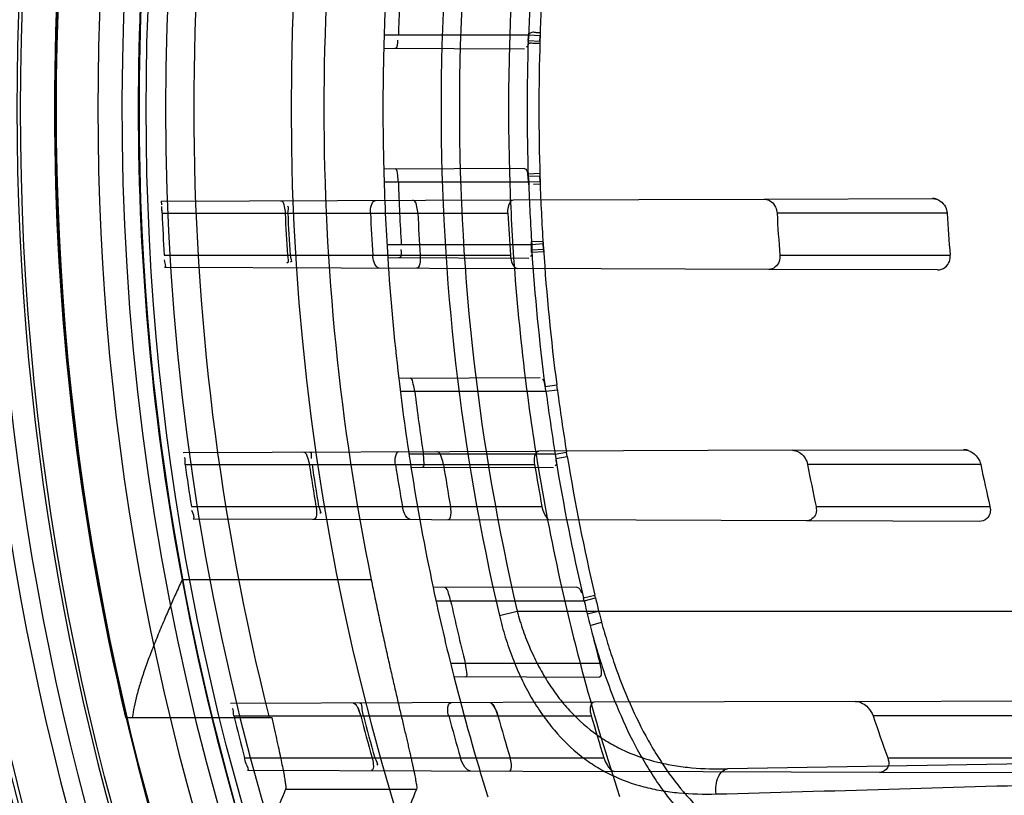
# Model space of a CAD drawing. Header units: millimetres. Extents: x 0 to 297, y 0 to 210.
# Tile 11 of 256: x 140.699 to 140.911, y 90.693 to 90.859. Entities that reach past the tile are written whole.
import ezdxf

# ---------------------------------------------------------------- set-up
doc = ezdxf.new("R2010")
doc.units = ezdxf.units.MM
doc.header["$LTSCALE"] = 16.335
doc.layers.get('0').update_dxf_attribs({"linetype": 'CONTINUOUS'})
for name, color, linetype in [('01_GLOBAL', 7, 'CONTINUOUS'), ('INTFCLR_144815', 7, 'CONTINUOUS'), ('INTFCLR_72935', 7, 'CONTINUOUS')]:
    doc.layers.add(name, color=color, linetype=linetype)

msp = doc.modelspace()

# ---------------------------------------------------------------- linework, layer by layer
at = {"color": 7, "linetype": 'Continuous'}
msp.add_circle((142.5788034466, 92.2083412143), 3.42, dxfattribs=at)
at = {"color": 9, "linetype": 'Continuous'}
msp.add_arc((142.5788034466, 92.2083412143), 3.3761688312, 182.9674534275, 267.0325465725, dxfattribs=at)
at = {"layer": '01_GLOBAL', "color": 7, "linetype": 'Continuous'}
msp.add_circle((142.5788034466, 92.2083412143), 3.465, dxfattribs=at)
at = {"layer": 'INTFCLR_144815', "color": 9, "linetype": 'Continuous'}
for p, q in [((140.7746459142, 90.7387929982), (140.7339779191, 90.7387929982)), ((140.75623214, 90.69385466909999), (140.784366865, 90.69385466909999))]:
    msp.add_line(p, q, dxfattribs=at)
at = {"layer": 'INTFCLR_144815', "color": 6, "linetype": 'Continuous'}
msp.add_line((140.7218610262, 90.70922224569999), (140.7532690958, 90.70922224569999), dxfattribs=at)
for radius in [0.5743020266, 0.5472855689]:
    msp.add_circle((141.273551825, 90.84008959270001), radius, dxfattribs=at)
for radius, start, end in [(0.7917112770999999, 313.9937911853, 154.5150993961), (0.7647112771, 312.9543589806, 154.5144414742), (0.73941501, 108.7136429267, 257.7559644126), (0.5949342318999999, 45.0000000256, 314.9999999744), (0.5938695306, 44.999999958, 315.000000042), (0.5930090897, 44.99999997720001, 315.0000000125), (0.5750735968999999, 47.86578076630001, 312.1342192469), (0.5668530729, 45.72777364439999, 314.2722263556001), (0.5488570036, 45.6663486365, 314.3336513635), (0.54882, 45.741955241, 314.258044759), (0.5370448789, 165.8961331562, 194.1038668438), (0.5090855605, 168.5228250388, 191.4771749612), (0.648, 180, 209.9999999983), (0.5489999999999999, 190.6326298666, 247.7397281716)]:
    msp.add_arc((141.273551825, 90.84008959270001), radius, start, end, dxfattribs=at)
at = {"layer": 'INTFCLR_144815', "color": 9, "linetype": 'Continuous'}
for centre, radius, start, end in [((141.273551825, 90.84008959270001), 0.6197635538, 52.2436298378, 307.7563701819), ((141.273551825, 90.84008959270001), 0.7345008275, 125.9035433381, 247.5002459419), ((141.273551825, 90.84008959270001), 0.5837869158, 52.5411294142, 307.4588705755), ((141.273551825, 90.84008959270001), 0.5666595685, 45.7280221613, 314.2719778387), ((141.273551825, 90.84008959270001), 0.5576609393, 45.73034182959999, 314.2696581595), ((141.2735517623, 90.84008963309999), 0.6625994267, 125.9035433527, 247.5002459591), ((141.273551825, 90.84008959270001), 0.6244004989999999, 128.484146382, 209.9999999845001), ((141.273551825, 90.84008959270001), 0.5524991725, 128.4841463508, 246.0405071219), ((141.273551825, 90.84008959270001), 0.5799137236, 159.8664381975, 203.1335617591), ((141.2735518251, 90.84008959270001), 0.5670000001, 166.6554352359, 193.3445647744), ((141.2735518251, 90.84008959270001), 0.5490000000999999, 169.3673701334, 190.6326298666)]:
    msp.add_arc(centre, radius, start, end, dxfattribs=at)
at = {"layer": 'INTFCLR_144815', "color": 6, "linetype": 'Continuous'}
for centre, major_axis, ratio, start_param, end_param in [((141.273551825, 90.3126056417), (0, 0.7916281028), 0.7456587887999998, 1.0683155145, 1.0777008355), ((141.273551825, 90.34498260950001), (0, 0.7430379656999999), 0.7456587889, 1.0820479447, 1.0919724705)]:
    msp.add_ellipse(centre, major_axis=major_axis, ratio=ratio, start_param=start_param, end_param=end_param, dxfattribs=at)
for points, knots in [([(140.7339779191, 90.7387929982), (140.7335218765, 90.7377923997), (140.7326604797, 90.7358931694), (140.7313696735, 90.7329993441), (140.7300553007, 90.72998769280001), (140.7286871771, 90.72673288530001), (140.7273466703, 90.7233745), (140.7261338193, 90.7201038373), (140.7251111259, 90.717040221), (140.7242905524, 90.7142187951), (140.7236773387, 90.7116503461), (140.7233889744, 90.7100061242), (140.7232828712, 90.70922224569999)], [0, 0, 0, 0, 0.1045982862, 0.1983703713, 0.3014069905, 0.4171606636, 0.5341986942, 0.6453462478, 0.7489281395, 0.8413582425, 0.9247560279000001, 1, 1, 1, 1]), ([(140.7746459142, 90.7387929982), (140.774776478, 90.7381499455), (140.7750390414, 90.7368646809), (140.775437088, 90.7349397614), (140.7758386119, 90.7330210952), (140.7762427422, 90.73111241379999), (140.7766485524, 90.7292174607), (140.7770550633, 90.7273399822), (140.777461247, 90.72548371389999), (140.7778660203, 90.7236524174), (140.7782682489, 90.721849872), (140.7786667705, 90.72007978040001), (140.7790604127, 90.71834570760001), (140.7794480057, 90.7166510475), (140.7798283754, 90.71499907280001), (140.7802003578, 90.7133928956), (140.7805628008, 90.71183548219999), (140.7809145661, 90.7103296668), (140.7812545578, 90.7088780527), (140.7815817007, 90.7074831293), (140.7818949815, 90.70614711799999), (140.7821934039, 90.70487218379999), (140.782476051, 90.7036601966), (140.7827420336, 90.7025129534), (140.7829905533, 90.7014319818), (140.7832208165, 90.7004187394), (140.7834322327, 90.69947440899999), (140.7836238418, 90.6986002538), (140.7837961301, 90.697796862), (140.7839847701, 90.6968721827), (140.7841874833, 90.6958939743), (140.7843167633, 90.6948506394), (140.7844890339, 90.6941627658), (140.784366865, 90.69385466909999)], [0, 0, 0, 0, 0.0427947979, 0.0855544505, 0.1281966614, 0.1706383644, 0.2127958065, 0.2545851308, 0.2959223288, 0.3367235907, 0.3769025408, 0.4163732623, 0.4550563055, 0.4928738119, 0.5297506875, 0.5656150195, 0.6003991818, 0.6340374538, 0.6664664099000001, 0.6976336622, 0.7274809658, 0.7559628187, 0.7830306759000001, 0.8086462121, 0.8327691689, 0.8553691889, 0.8764140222, 0.8958795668, 0.9137405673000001, 0.9299790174, 0.9575169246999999, 0.9783842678, 1, 1, 1, 1]), ([(140.7532690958, 90.70922224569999), (140.7534638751, 90.7083374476), (140.7538380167, 90.70663981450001), (140.7543719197, 90.7042078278), (140.754849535, 90.7020083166), (140.7552642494, 90.7000550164), (140.7556143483, 90.6983579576), (140.7558860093, 90.6969282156), (140.7561032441, 90.69576311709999), (140.7562078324, 90.6947866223), (140.7563499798, 90.6941422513), (140.75623214, 90.69385466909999)], [0, 0, 0, 0, 0.1734439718, 0.3327970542, 0.4766803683, 0.6043148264, 0.715143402, 0.8082048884, 0.8834858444, 0.9405017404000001, 1, 1, 1, 1])]:
    msp.add_open_spline(points, degree=3, knots=knots, dxfattribs=at)
at = {"layer": 'INTFCLR_72935', "color": 9, "linetype": 'Continuous'}
for p, q in [((140.8084816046, 90.85583959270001), (140.7774049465, 90.85583959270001)), ((140.7773248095, 90.85307175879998), (140.8075505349, 90.85296625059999)), ((140.8075505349, 90.82721293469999), (140.7773248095, 90.8271074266)), ((140.7774049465, 90.8243395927), (140.8084816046, 90.8243395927)), ((140.729552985, 90.8201906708), (140.8052342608, 90.8204548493)), ((140.8590877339, 90.8206428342), (140.8952436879, 90.82076904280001)), ((140.7296889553, 90.8175895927), (140.8040350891, 90.8175895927)), ((140.8984184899, 90.8175895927), (140.8618673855, 90.8175895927)), ((140.8091359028, 90.8108395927), (140.7780175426, 90.8108395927)), ((140.7301359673, 90.8085895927), (140.8045520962, 90.8085895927)), ((140.7781888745, 90.8080687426), (140.8084809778, 90.80796300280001)), ((140.8624598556, 90.8085895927), (140.8990689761, 90.8085895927)), ((140.7302584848, 90.8059860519), (140.8060845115, 90.805721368)), ((140.8963418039, 90.8054063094), (140.8600732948, 90.8055329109)), ((140.810977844, 90.7822248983), (140.7805516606, 90.7821186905)), ((140.8120093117, 90.7803625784), (140.8145206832, 90.7806936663)), ((140.8122015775, 90.77933959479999), (140.814647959, 90.779667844)), ((140.814647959, 90.779667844), (140.8145206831, 90.7806936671)), ((140.7808863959, 90.7793395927), (140.8122015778, 90.7793395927)), ((140.8651802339, 90.7666641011), (140.9019097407, 90.7667923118)), ((140.73422626, 90.7662069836), (140.8106397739, 90.7664737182)), ((140.8141831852, 90.7658395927), (140.7827395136, 90.7658395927)), ((140.8141831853, 90.7658395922), (140.8166293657, 90.7662425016)), ((140.8142865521, 90.76490650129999), (140.8167849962, 90.76532321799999)), ((140.8167849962, 90.76532321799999), (140.8166293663, 90.7662424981)), ((140.7346264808, 90.7635895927), (140.8097538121, 90.7635895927)), ((140.7831694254, 90.7630513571), (140.8138001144, 90.76294443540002)), ((140.905637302, 90.7635895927), (140.8684323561, 90.7635895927)), ((140.7359809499, 90.7545895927), (140.8113257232, 90.7545895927)), ((140.8702414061, 90.7545895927), (140.9076308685, 90.7545895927)), ((140.7363696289, 90.7519647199), (140.8132329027, 90.7516964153)), ((140.9052855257, 90.75137508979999), (140.8681984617, 90.75150454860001)), ((140.8188568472, 90.7372524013), (140.7879469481, 90.737144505)), ((140.820235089, 90.73496909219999), (140.8226997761, 90.73555156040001)), ((140.8228464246, 90.73492059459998), (140.8226997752, 90.7355515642)), ((140.7885500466, 90.73433959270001), (140.8204036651, 90.73433959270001)), ((140.8204036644, 90.73433959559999), (140.8228464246, 90.73492059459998)), ((140.8021853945, 90.7311858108), (140.8060186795, 90.7320895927)), ((140.8060186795, 90.7320895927), (141.282551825, 90.7320895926)), ((140.8210783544, 90.73149220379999), (140.8235204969, 90.73208959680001)), ((140.8216763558, 90.7290328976), (140.824132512, 90.72975098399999)), ((140.8237714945, 90.7208395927), (140.7916916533, 90.7208395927)), ((140.7923984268, 90.7180191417), (140.8236683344, 90.71790998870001)), ((140.8225178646, 90.7125151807), (140.7444149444, 90.712242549)), ((140.8786677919, 90.7127111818), (140.9167620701, 90.7128441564)), ((140.7450994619, 90.7095895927), (140.821944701, 90.7095895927)), ((140.9212104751, 90.7095895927), (140.8825162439, 90.7095895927)), ((141.2421303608, 90.7050124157), (140.8512364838, 90.6981893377)), ((140.7474037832, 90.7005895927), (140.8246386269, 90.7005895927)), ((140.8856458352, 90.7005895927), (140.9246882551, 90.7005895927)), ((140.7480809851, 90.6979238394), (140.8269901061, 90.6976483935)), ((140.9226878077, 90.6973143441), (140.8839205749, 90.6974496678))]:
    msp.add_line(p, q, dxfattribs=at)
at = {"layer": 'INTFCLR_72935', "color": 7, "linetype": 'Continuous'}
for p, q in [((140.8083697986, 90.8546902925), (140.8084893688, 90.8562817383)), ((140.8084816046, 90.85583959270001), (140.8083697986, 90.8546902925)), ((140.8109271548, 90.8557552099), (140.8084816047, 90.85583959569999)), ((140.8109418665, 90.8564029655), (140.8108900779, 90.854036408)), ((140.8109018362, 90.8546093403), (140.8109271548, 90.8557552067)), ((140.8083697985, 90.8546902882), (140.8109018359, 90.85460933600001)), ((140.8082916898, 90.8260966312), (140.8108888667, 90.8262149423)), ((140.8085228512, 90.8237234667), (140.8082916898, 90.8260966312)), ((140.8108888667, 90.8262149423), (140.8109407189, 90.82385094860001)), ((140.810901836, 90.82556984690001), (140.8083697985, 90.82548889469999)), ((140.8083697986, 90.82548889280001), (140.8084816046, 90.8243395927)), ((140.8084816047, 90.82433959), (140.8109271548, 90.8244239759)), ((140.8109271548, 90.82442397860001), (140.8109018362, 90.825569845)), ((140.8109407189, 90.82385094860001), (140.8095130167, 90.8237756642)), ((140.7296045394, 90.8194291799), (140.729552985, 90.8201906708)), ((140.7296889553, 90.8175895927), (140.7296267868, 90.81901059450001)), ((140.8091176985, 90.8115194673), (140.811534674, 90.8116308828)), ((140.8091199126, 90.80919056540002), (140.8091176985, 90.8115194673)), ((140.811534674, 90.8116308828), (140.8117072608, 90.80932751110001)), ((140.8117072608, 90.80932751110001), (140.8091199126, 90.80919056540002)), ((140.8115817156, 90.8109965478), (140.8091359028, 90.8108395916)), ((140.8091359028, 90.8108395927), (140.8091371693, 90.80971544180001)), ((140.8091371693, 90.80971544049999), (140.811664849, 90.80988384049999)), ((140.8116648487, 90.8098838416), (140.8115817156, 90.81099654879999))]:
    msp.add_line(p, q, dxfattribs=at)
at = {"layer": 'INTFCLR_72935', "color": 6, "linetype": 'Continuous'}
for p, q in [((140.7295206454, 90.8201905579), (140.729552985, 90.8201906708)), ((140.8052342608, 90.8204548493), (140.8590877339, 90.8206428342)), ((140.7302584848, 90.8059860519), (140.730226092, 90.805986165)), ((140.8600732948, 90.8055329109), (140.8060845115, 90.805721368)), ((140.7341936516, 90.7662068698), (140.73422626, 90.7662069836)), ((140.8651802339, 90.7666641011), (140.8106397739, 90.7664737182)), ((140.8141831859, 90.7658395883), (140.8142865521, 90.76490650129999)), ((140.7363696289, 90.7519647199), (140.736336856, 90.7519648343)), ((140.8681984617, 90.75150454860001), (140.8132329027, 90.7516964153)), ((140.7443817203, 90.71224243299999), (140.7444149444, 90.712242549)), ((140.8786677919, 90.7127111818), (140.8225178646, 90.7125151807)), ((140.7480809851, 90.6979238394), (140.7480474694, 90.69792395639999)), ((140.8839205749, 90.6974496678), (140.8269901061, 90.6976483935))]:
    msp.add_line(p, q, dxfattribs=at)
at = {"layer": 'INTFCLR_72935', "color": 7, "linetype": 'Continuous'}
for points in [[(140.8590877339, 90.8206428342), (140.8591960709, 90.8206405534), (140.859303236, 90.82063305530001), (140.8594092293, 90.82062050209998), (140.8595148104, 90.82060293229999), (140.8596192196, 90.8205805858), (140.8597201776, 90.8205542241), (140.8598169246, 90.8205245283), (140.8599102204, 90.8204917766), (140.8600000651, 90.82045639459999)], [(140.8962710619, 90.820580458), (140.8961719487, 90.82061556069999), (140.896069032, 90.82064814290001), (140.8959623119, 90.820677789), (140.8958517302, 90.8207040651), (140.8957373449, 90.82072653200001), (140.8956193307, 90.82074474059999), (140.8954977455, 90.8207582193), (140.8953725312, 90.82076648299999), (140.8952436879, 90.82076904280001)], [(140.9030135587, 90.7665944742), (140.9029574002, 90.7666140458), (140.9028979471, 90.76663367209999), (140.9028351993, 90.76665316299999), (140.9027685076, 90.76667249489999), (140.9026985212, 90.76669124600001), (140.9026271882, 90.76670873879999), (140.9025554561, 90.7667246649), (140.9024823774, 90.7667391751), (140.9024070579, 90.7667523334), (140.9023290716, 90.7667640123), (140.9022488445, 90.7667739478), (140.9021667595, 90.7667819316), (140.9020829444, 90.7667877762), (140.9019972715, 90.7667913), (140.9019097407, 90.7667923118)], [(140.8651802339, 90.7666641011), (140.8652751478, 90.7666624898), (140.8653674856, 90.7666572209), (140.8654572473, 90.76664864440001), (140.8655443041, 90.7666371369), (140.8656287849, 90.76662301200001), (140.8657110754, 90.76660643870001), (140.8657914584, 90.7665875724), (140.8658696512, 90.7665667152), (140.8659451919, 90.7665442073), (140.8660179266, 90.7665203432), (140.8660880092, 90.7664953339), (140.8661554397, 90.7664694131)], [(140.7707624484, 90.7123345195), (140.7708026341, 90.7123320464), (140.7708439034, 90.7123243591), (140.7708862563, 90.71231147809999), (140.7709296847, 90.71229347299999), (140.7709741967, 90.71227036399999), (140.7710198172, 90.71224202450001), (140.7710665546, 90.71220835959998), (140.7711144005, 90.7121694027), (140.771163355, 90.71212515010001)], [(140.8005434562, 90.7122197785), (140.8004903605, 90.71226497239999), (140.8004381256, 90.71230511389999), (140.8003867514, 90.7123400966), (140.800336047, 90.7123698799), (140.8002862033, 90.71239429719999), (140.8002377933, 90.7124131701), (140.8001910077, 90.71242651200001), (140.8001456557, 90.7124344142), (140.8001017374, 90.7124369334)]]:
    msp.add_lwpolyline(points, dxfattribs=at)
at = {"layer": 'INTFCLR_72935', "color": 6, "linetype": 'Continuous'}
for centre, radius, start, end in [((141.273551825, 90.84008959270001), 0.5431065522, 90, 270.0000000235), ((141.273551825, 90.84008959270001), 0.5161422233, 90, 270.0000000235), ((141.273551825, 90.84008959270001), 0.4963968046, 176.3014783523, 178.5013841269), ((141.273551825, 90.84008959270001), 0.4693968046, 176.076855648, 178.4266729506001), ((141.2731286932, 90.8400905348), 0.4929032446, 176.598049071, 178.1689953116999), ((141.2730711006, 90.8400884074), 0.464856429, 176.3922681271, 178.0582189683), ((141.273551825, 90.84008959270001), 0.4963968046, 181.4986159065, 183.6985216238), ((141.273551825, 90.84008959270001), 0.4693968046, 181.5733270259, 183.9231443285), ((141.2731287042, 90.840088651), 0.4929032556, 181.8310047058, 183.4019509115), ((141.2730711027, 90.84009077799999), 0.4648564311, 181.9417809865, 183.6077322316), ((141.2735137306, 90.8400891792), 0.5442900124, 182.3691391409, 183.3177208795), ((141.2729573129, 90.84008912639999), 0.51730748, 182.4927826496, 183.4909750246), ((141.2735131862, 90.8400891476), 0.5172844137, 182.4928962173, 183.4911332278), ((141.274297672, 90.8400890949), 0.5003208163, 182.5774690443, 183.6096498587), ((141.2729567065, 90.8400890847), 0.4888134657, 182.6381874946, 183.6947414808), ((141.2742969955, 90.8400890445), 0.4707998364, 182.7391998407, 183.8363115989), ((141.2722997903, 90.8400888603), 0.4110486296, 183.137725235, 184.3949694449), ((141.2722985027, 90.8400887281), 0.374556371, 183.4437593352, 184.824111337), ((141.273551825, 90.84008959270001), 0.4963968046, 186.706499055, 188.9280979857), ((141.273551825, 90.84008959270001), 0.4693968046, 187.0825174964, 189.4580410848), ((140.8029441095, 90.77812924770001), 0.009336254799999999, 7.4487591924, 13.8399542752), ((141.273127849, 90.840086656), 0.4929022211, 187.0793394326, 188.6635790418), ((141.2730704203, 90.8400931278), 0.4648559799, 187.5096542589, 189.1914857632), ((141.2735136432, 90.84008833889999), 0.5442898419, 188.0795469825, 189.037630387), ((141.2729572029, 90.8400881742), 0.5173072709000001, 188.5039978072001, 189.5132800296), ((141.2735125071, 90.84008814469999), 0.5172836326, 188.5043859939, 189.5137154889), ((141.2742976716, 90.84008809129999), 0.5003207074, 188.7949611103, 189.8394176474), ((141.2729565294, 90.84008803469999), 0.4888131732, 189.0037044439, 190.07343618), ((141.2742965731, 90.8400878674), 0.4707992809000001, 189.3512199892, 190.4631084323), ((141.2722993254, 90.84008728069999), 0.4110479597, 190.7255074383, 192.0051318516), ((141.2722978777, 90.8400868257), 0.3745554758, 191.7847040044, 193.1948408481), ((141.273551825, 90.84008959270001), 0.4963968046, 191.9691311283, 194.2357984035), ((141.273551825, 90.84008959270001), 0.4693968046, 192.6566595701, 195.0858372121), ((141.2731261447, 90.8400843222), 0.4929001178, 192.3882961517, 194.0001675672), ((140.8105482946, 90.7320377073), 0.0101206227, 13.1467134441, 16.8367087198), ((141.2730355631, 90.84008701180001), 0.4648205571, 193.1500472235, 194.8651566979), ((141.2735130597, 90.84008734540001), 0.5442890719, 193.8722679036, 194.8502447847), ((141.2729563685, 90.8400869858), 0.5173062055, 194.611485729, 195.6441050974), ((141.2735119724, 90.8400870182), 0.5172828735, 194.6121631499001, 195.6448325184), ((141.2742966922, 90.8400867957), 0.5003194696, 195.1191837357, 196.1895680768), ((141.272955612, 90.84008670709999), 0.4888119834, 195.4839192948, 196.5815583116), ((141.2742959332, 90.8400864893), 0.4707983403, 196.0920984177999, 197.2354244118), ((141.2722983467, 90.84008531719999), 0.411046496, 198.5101066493, 199.8383290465)]:
    msp.add_arc(centre, radius, start, end, dxfattribs=at)
at = {"layer": 'INTFCLR_72935', "color": 9, "linetype": 'Continuous'}
for centre, radius, start, end in [((141.2691547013, 90.84008959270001), 0.4795001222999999, 166.8724621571, 193.1275380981), ((141.2692181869, 90.8400895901), 0.4756232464, 166.8753489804, 193.1246504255), ((141.2704066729, 90.84008615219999), 0.4597466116, 176.3714348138, 178.046870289), ((141.2735518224, 90.84008959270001), 0.4654122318, 178.2030829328, 181.7968386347), ((141.2711315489, 90.84008959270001), 0.4604586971, 178.192980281, 181.8070200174), ((141.273551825, 90.84008959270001), 0.4963968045, 178.5013841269, 181.4986159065), ((141.2735518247, 90.84008959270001), 0.4693968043, 178.4266729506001, 181.5733270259), ((141.270406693, 90.8400930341), 0.4597466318, 181.9531296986, 183.6285655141), ((141.2710922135, 90.84010023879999), 0.4629532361, 183.7631727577, 187.4138933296), ((141.2711213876, 90.84010019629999), 0.4604490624, 183.7626630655, 187.4128892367), ((141.273551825, 90.84008959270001), 0.4963968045, 183.6985216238, 186.706499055), ((141.2735518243, 90.8400895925), 0.4693968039, 183.9231443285, 187.0825174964), ((141.2709421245, 90.8401520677), 0.4602854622, 187.5508417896, 189.2401754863), ((141.2710621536, 90.84010772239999), 0.4629245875, 189.3490214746, 193.12747123), ((141.2710923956, 90.84010777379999), 0.460421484, 189.3477551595, 193.1256930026), ((141.273551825, 90.84008959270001), 0.4963968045, 188.9280979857, 191.9691311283), ((141.2735518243, 90.8400895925), 0.4693968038, 189.4580410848, 192.6566595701), ((141.2717667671, 90.8403146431), 0.4611262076, 193.2121859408, 193.5737765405), ((140.9566429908, 90.7656783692), 0.1372945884, 194.1610030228, 195.1698301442), ((141.273551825, 90.84008959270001), 0.4963968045, 194.2357984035, 197.3348347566), ((141.273551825, 90.84008959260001), 0.4693968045, 195.0858372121, 198.3537618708), ((140.2757333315, 111.9115269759), 21.2264572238, 271.5469481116, 271.7474620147)]:
    msp.add_arc(centre, radius, start, end, dxfattribs=at)
at = {"layer": 'INTFCLR_72935', "color": 7, "linetype": 'Continuous'}
msp.add_arc((140.5105744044, 90.8085226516), 0.2193020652, 2.3695424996, 2.7478490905, dxfattribs=at)
for points, knots in [([(140.8084893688, 90.8562817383), (140.8085305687, 90.8563262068), (140.8087049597, 90.85627960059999), (140.8090177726, 90.8564355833), (140.8095421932, 90.85663854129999), (140.8102037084, 90.8563511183), (140.8107296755, 90.8565248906), (140.8109418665, 90.8564029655)], [0, 0, 0, 0, 0.0728178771, 0.172130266, 0.4255752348, 0.7060343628, 1, 1, 1, 1]), ([(140.8108900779, 90.854036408), (140.8107492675, 90.85404278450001), (140.8103614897, 90.85405842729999), (140.8097534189, 90.8540995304), (140.8091978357, 90.8540840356), (140.8088093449, 90.8541581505), (140.808620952, 90.85413968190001), (140.8084481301, 90.8540382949), (140.8084081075, 90.8543017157), (140.8083685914, 90.8544239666), (140.8084281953, 90.85468704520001), (140.8083697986, 90.8546902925)], [0, 0, 0, 0, 0.138517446, 0.3815161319, 0.5977955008, 0.6861083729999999, 0.7615467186, 0.7940470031, 0.8433665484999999, 0.9425243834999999, 1, 1, 1, 1]), ([(140.8590877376, 90.8206428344), (140.8596078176, 90.8206437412), (140.8606612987, 90.8202491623), (140.8615982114, 90.8190170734), (140.8618450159, 90.8180461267), (140.8618673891, 90.8175895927)], [0, 0, 0, 0, 0.3478342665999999, 0.6942999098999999, 1, 1, 1, 1]), ([(140.8952436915, 90.82076904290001), (140.8958443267, 90.8207700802), (140.8970246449, 90.82037061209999), (140.89810965, 90.8190794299), (140.8983933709, 90.8180581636), (140.8984184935, 90.8175895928)], [0, 0, 0, 0, 0.3690397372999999, 0.7116896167, 1, 1, 1, 1]), ([(140.9019097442, 90.7667923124), (140.9023774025, 90.76679339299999), (140.9033362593, 90.7665595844), (140.9047826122, 90.76554999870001), (140.9054853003, 90.7643679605), (140.9056373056, 90.7635895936)], [0, 0, 0, 0, 0.268103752, 0.5453419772, 1, 1, 1, 1]), ([(140.8651802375, 90.7666641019), (140.865793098, 90.76666529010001), (140.8673554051, 90.766030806), (140.8682641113, 90.7645367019), (140.8684323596, 90.7635895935)], [0, 0, 0, 0, 0.3891683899, 1, 1, 1, 1]), ([(140.77076245, 90.71233452), (140.7713070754, 90.71233642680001), (140.7718889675, 90.71100129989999), (140.7722456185, 90.7101084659), (140.7723805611, 90.70958959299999)], [0, 0, 0, 0, 0.5039304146, 1, 1, 1, 1]), ([(140.8001017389, 90.712436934), (140.8006824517, 90.7124390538), (140.8013426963, 90.7110753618), (140.8017357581, 90.7101292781), (140.8018848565, 90.7095895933)], [0, 0, 0, 0, 0.5091244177, 1, 1, 1, 1]), ([(140.8018848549, 90.7095895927), (140.8017416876, 90.7101006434), (140.8013941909, 90.71102324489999), (140.8008896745, 90.71191598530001), (140.8005434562, 90.7122197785)], [0, 0, 0, 0, 0.5353666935, 1, 1, 1, 1])]:
    msp.add_open_spline(points, degree=3, knots=knots, dxfattribs=at)
at = {"layer": 'INTFCLR_72935', "color": 6, "linetype": 'Continuous'}
for points in [[(140.7797820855, 90.85306318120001), (140.7803890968, 90.8530610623), (140.7803747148, 90.85417158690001), (140.7803941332, 90.8547782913)], [(140.8083697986, 90.8546902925), (140.8082902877, 90.854210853), (140.8084257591, 90.8532954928), (140.8079397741, 90.8532971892)], [(140.8075505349, 90.82721293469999), (140.808031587, 90.8272146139), (140.8081956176, 90.82643896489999), (140.8082743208, 90.8259643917)], [(140.7567183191, 90.8175895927), (140.756696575, 90.8180890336), (140.7571477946, 90.819089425), (140.7566478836, 90.8190876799)], [(140.7806512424, 90.8080601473), (140.781250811, 90.80805805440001), (140.7811446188, 90.80920111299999), (140.7811090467, 90.809799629)], [(140.8091371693, 90.80971544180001), (140.8091059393, 90.8092396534), (140.8093255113, 90.8083127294), (140.808848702, 90.8083143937)], [(140.7302584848, 90.8059860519), (140.7307993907, 90.80598416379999), (140.7302217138, 90.8070673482), (140.73019041, 90.8076073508)], [(140.7566097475, 90.8085895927), (140.7566447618, 90.8080156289), (140.7570907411, 90.80686505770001), (140.7565157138, 90.806867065)], [(140.7571887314, 90.8085895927), (140.7572196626, 90.80808258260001), (140.7577838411, 90.8070664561), (140.7572758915, 90.8070682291)], [(140.8120093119, 90.7803625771), (140.8118821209, 90.7808763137), (140.8119659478, 90.78184531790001), (140.8114367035, 90.7818434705)], [(140.7346264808, 90.7635895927), (140.7345566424, 90.76408156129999), (140.7349090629, 90.7650665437), (140.734412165, 90.7650648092)], [(140.761479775, 90.7663021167), (140.7619577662, 90.76630378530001), (140.761648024, 90.76536091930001), (140.7617187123, 90.7648881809)], [(140.8142865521, 90.76490650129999), (140.8143163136, 90.7643856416), (140.8146789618, 90.76334490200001), (140.8141572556, 90.7633467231)], [(140.7633435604, 90.7545895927), (140.7634294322, 90.7540771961), (140.7641153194, 90.7530496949), (140.7635957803, 90.7530515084)], [(140.7363696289, 90.7519647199), (140.7369561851, 90.7519626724), (140.7362106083, 90.7531271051), (140.7361184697, 90.753706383)], [(140.8188568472, 90.7372524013), (140.8193847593, 90.7372542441), (140.8196941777, 90.73652171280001), (140.8198471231, 90.7360164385)], [(140.7450994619, 90.7095895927), (140.7449744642, 90.7100957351), (140.7452410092, 90.7111086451), (140.7447196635, 90.7111068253)], [(140.775393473, 90.7005895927), (140.7755403, 90.70006530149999), (140.7763730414, 90.6990133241), (140.7758285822, 90.69901522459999)]]:
    msp.add_open_spline(points, degree=3, dxfattribs=at)
for points, knots in [([(140.7804771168, 90.8243395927), (140.7804624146, 90.8247994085), (140.780316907, 90.8255745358), (140.7802863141, 90.8271177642), (140.7797820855, 90.82711600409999)], [0, 0, 0, 0, 0.477091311, 1, 1, 1, 1]), ([(140.7551638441, 90.8202800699), (140.7556407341, 90.82028173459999), (140.755995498, 90.8189104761), (140.756117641, 90.81808840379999), (140.7561393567, 90.8175895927)], [0, 0, 0, 0, 0.4885313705, 1, 1, 1, 1]), ([(140.7744830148, 90.8175895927), (140.7744567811, 90.81817235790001), (140.7744757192, 90.8191206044), (140.7751174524, 90.82034972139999), (140.7755703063, 90.8203513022)], [0, 0, 0, 0, 0.5629690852, 1, 1, 1, 1]), ([(140.7846613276, 90.8175895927), (140.7846402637, 90.81804672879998), (140.7845116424, 90.81891955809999), (140.7841515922, 90.8203812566), (140.7835909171, 90.8203792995)], [0, 0, 0, 0, 0.4493973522, 1, 1, 1, 1]), ([(140.8040350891, 90.8175895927), (140.8040130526, 90.81805017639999), (140.8040345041, 90.81902834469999), (140.8046181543, 90.82045269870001), (140.8052342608, 90.8204548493)], [0, 0, 0, 0, 0.4280557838, 1, 1, 1, 1]), ([(140.776358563, 90.8058251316), (140.7758024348, 90.80582707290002), (140.77515333, 90.8071179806), (140.77500165, 90.8080787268), (140.7749694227, 90.8085895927)], [0, 0, 0, 0, 0.5207161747, 1, 1, 1, 1]), ([(140.7851592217, 90.8085895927), (140.7851887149, 90.8081328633), (140.7851745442, 90.8072956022), (140.7849274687, 90.80579522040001), (140.7843951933, 90.8057970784)], [0, 0, 0, 0, 0.4623226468, 1, 1, 1, 1]), ([(140.8045520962, 90.8085895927), (140.8045842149, 90.8081106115), (140.8047478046, 90.80709195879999), (140.805442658, 90.8057236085), (140.8060845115, 90.805721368)], [0, 0, 0, 0, 0.4278908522, 1, 1, 1, 1]), ([(140.8624598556, 90.8085895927), (140.8624950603, 90.808131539), (140.8623873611, 90.8071775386), (140.8615832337, 90.8059080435), (140.8605771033, 90.80553115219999), (140.8600732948, 90.8055329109)], [0, 0, 0, 0, 0.3200876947, 0.6489719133, 1, 1, 1, 1]), ([(140.8963418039, 90.8054063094), (140.8969347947, 90.8054042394), (140.8980759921, 90.8057949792), (140.8989933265, 90.80714586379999), (140.8991073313, 90.80813512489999), (140.8990689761, 90.8085895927)], [0, 0, 0, 0, 0.3811958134, 0.7068150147, 1, 1, 1, 1]), ([(140.7839832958, 90.7793395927), (140.7839195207, 90.7798530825), (140.7836881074, 90.78064152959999), (140.7835003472, 90.7821289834), (140.7830243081, 90.7821273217)], [0, 0, 0, 0, 0.5208324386, 1, 1, 1, 1]), ([(140.7600606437, 90.76629716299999), (140.760566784, 90.7662989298), (140.7610299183, 90.7649521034), (140.7612617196, 90.7640960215), (140.7613374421, 90.7635895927)], [0, 0, 0, 0, 0.4970952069, 1, 1, 1, 1]), ([(140.7798598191, 90.7635895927), (140.7797902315, 90.7640393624), (140.7796949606, 90.7649236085), (140.7801111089, 90.7663671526), (140.7806618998, 90.7663690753)], [0, 0, 0, 0, 0.4524447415, 1, 1, 1, 1]), ([(140.7856577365, 90.76304267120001), (140.7861405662, 90.7630409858), (140.7859286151, 90.76465165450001), (140.7859195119, 90.76538157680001), (140.7858497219, 90.7658395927)], [0, 0, 0, 0, 0.5103210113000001, 1, 1, 1, 1]), ([(140.7901664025, 90.7635895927), (140.7900840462, 90.7641093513), (140.7898326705, 90.7650161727), (140.7893062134, 90.76639924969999), (140.7887635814, 90.76639735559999)], [0, 0, 0, 0, 0.4923319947, 1, 1, 1, 1]), ([(140.8106397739, 90.7664737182), (140.8101674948, 90.76647206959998), (140.8095267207, 90.7651532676), (140.8096573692, 90.76417524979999), (140.8097538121, 90.7635895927)], [0, 0, 0, 0, 0.443113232, 1, 1, 1, 1]), ([(140.7627642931, 90.7545895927), (140.7628396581, 90.75413986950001), (140.7629137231, 90.7533778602), (140.7628252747, 90.7518723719), (140.7623409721, 90.75187406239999)], [0, 0, 0, 0, 0.484945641, 1, 1, 1, 1]), ([(140.7830618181, 90.7518017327), (140.7824637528, 90.75180382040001), (140.7817155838, 90.7530732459), (140.7814265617, 90.7540697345), (140.7813363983, 90.7545895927)], [0, 0, 0, 0, 0.5312918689, 1, 1, 1, 1]), ([(140.7912133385, 90.7517732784), (140.7917343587, 90.7517714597), (140.7918508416, 90.7533373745), (140.7917587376, 90.7541391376), (140.7916787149, 90.7545895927)], [0, 0, 0, 0, 0.5324545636, 1, 1, 1, 1]), ([(140.8113257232, 90.7545895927), (140.8114228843, 90.7540634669), (140.8117455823, 90.7530024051), (140.8125770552, 90.75169870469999), (140.8132329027, 90.7516964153)], [0, 0, 0, 0, 0.4492685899, 1, 1, 1, 1]), ([(140.8702414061, 90.7545895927), (140.870356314, 90.75404923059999), (140.8704312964, 90.752600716), (140.869010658, 90.7515017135), (140.8681984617, 90.75150454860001)], [0, 0, 0, 0, 0.4048263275, 1, 1, 1, 1]), ([(140.9076308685, 90.7545895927), (140.9077379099, 90.75413303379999), (140.9077793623, 90.7531584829), (140.9069952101, 90.7517347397), (140.9058715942, 90.75137304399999), (140.9052855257, 90.75137508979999)], [0, 0, 0, 0, 0.3077544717, 0.6153736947, 1, 1, 1, 1]), ([(140.7917026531, 90.73433959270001), (140.7915901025, 90.73485200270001), (140.7912646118, 90.7356705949), (140.7909676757, 90.7371550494), (140.7904566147, 90.73715326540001)], [0, 0, 0, 0, 0.5065469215, 1, 1, 1, 1]), ([(140.7949355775, 90.71801028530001), (140.7954172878, 90.71800860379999), (140.7950610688, 90.7196709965), (140.7949822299, 90.7203799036), (140.7948676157, 90.7208395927)], [0, 0, 0, 0, 0.5041609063, 1, 1, 1, 1]), ([(140.8237714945, 90.7208395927), (140.8239009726, 90.720351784), (140.8240415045, 90.71959128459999), (140.8241636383, 90.7179082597), (140.8236683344, 90.71790998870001)], [0, 0, 0, 0, 0.5046964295, 1, 1, 1, 1]), ([(140.7722113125, 90.71233957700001), (140.7726956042, 90.7123412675), (140.7724358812, 90.7107354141), (140.7728427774, 90.7100403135), (140.7729602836, 90.7095895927)], [0, 0, 0, 0, 0.5097403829, 1, 1, 1, 1]), ([(140.7912956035, 90.7095895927), (140.7911714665, 90.71004905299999), (140.7909492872, 90.7108966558), (140.7912851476, 90.7124061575), (140.7918126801, 90.71240799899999)], [0, 0, 0, 0, 0.4742886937, 1, 1, 1, 1]), ([(140.8225178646, 90.7125151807), (140.8220626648, 90.7125135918), (140.8214838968, 90.711118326), (140.8217760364, 90.71017424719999), (140.821944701, 90.7095895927)], [0, 0, 0, 0, 0.427942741, 1, 1, 1, 1]), ([(140.8786677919, 90.7127111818), (140.8792179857, 90.7127131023), (140.8802490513, 90.7123777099), (140.8816224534, 90.7113002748), (140.8822919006, 90.71025969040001), (140.8825162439, 90.7095895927)], [0, 0, 0, 0, 0.3168284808, 0.5930762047, 1, 1, 1, 1]), ([(140.7480809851, 90.6979238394), (140.7485416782, 90.69792223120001), (140.747475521, 90.6994853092), (140.7475206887, 90.700148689), (140.7474037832, 90.7005895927)], [0, 0, 0, 0, 0.5024850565, 1, 1, 1, 1]), ([(140.7748136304, 90.7005895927), (140.7749422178, 90.700130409), (140.7751137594, 90.69940229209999), (140.7751429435, 90.6978293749), (140.7746720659, 90.69783101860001)], [0, 0, 0, 0, 0.5031485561, 1, 1, 1, 1]), ([(140.7959363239, 90.697756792), (140.7954664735, 90.69775843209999), (140.7944904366, 90.6988126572), (140.7940255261, 90.6998736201), (140.7938176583, 90.7005895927)], [0, 0, 0, 0, 0.3865862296, 1, 1, 1, 1]), ([(140.8043149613, 90.697727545), (140.8048228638, 90.69772577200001), (140.8048111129, 90.6993686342), (140.80460755, 90.70013144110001), (140.8044711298, 90.7005895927)], [0, 0, 0, 0, 0.5151505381, 1, 1, 1, 1]), ([(140.8246386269, 90.7005895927), (140.8248069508, 90.7000470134), (140.8253063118, 90.6989426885), (140.826271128, 90.6976509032), (140.8269901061, 90.6976483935)], [0, 0, 0, 0, 0.4413811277, 1, 1, 1, 1]), ([(140.8856458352, 90.7005895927), (140.8858404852, 90.7000500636), (140.8861730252, 90.6985915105), (140.8847073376, 90.6974469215), (140.8839205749, 90.6974496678)], [0, 0, 0, 0, 0.4216371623, 1, 1, 1, 1])]:
    msp.add_open_spline(points, degree=3, knots=knots, dxfattribs=at)
at = {"layer": 'INTFCLR_72935', "color": 9, "linetype": 'Continuous'}
for points, knots in [([(140.8021853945, 90.7311858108), (140.8025555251, 90.72959876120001), (140.8034017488, 90.7264798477), (140.8047253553, 90.7226806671), (140.8059313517, 90.71974349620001), (140.8072131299, 90.7169256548), (140.8089678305, 90.7135867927), (140.8109540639, 90.7104604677), (140.8126599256, 90.7081384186), (140.8152252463, 90.7049658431), (140.8181224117, 90.7021393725), (140.8212974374, 90.699790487), (140.8234161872, 90.6983913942), (140.8272547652, 90.6962734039), (140.8313975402, 90.69477383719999), (140.8350519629, 90.6939032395), (140.8375673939, 90.69341685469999), (140.8421287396, 90.6928218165), (140.8460982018, 90.6927331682), (140.8487640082, 90.6928055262)], [0, 0, 0, 0, 0.0736750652, 0.145960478, 0.1817266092, 0.2171905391, 0.2858866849, 0.3520646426, 0.3844267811, 0.4160948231, 0.53652619, 0.5657665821, 0.5946074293, 0.6512541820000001, 0.7636505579, 0.7922239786, 0.8210937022, 0.8794359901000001, 1, 1, 1, 1]), ([(140.8060186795, 90.7320895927), (140.806385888, 90.73069326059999), (140.8072250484, 90.7279480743), (140.8085259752, 90.72461483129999), (140.8097081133, 90.7220381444), (140.8109653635, 90.7195574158), (140.8126866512, 90.7166171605), (140.8146222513, 90.7138725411), (140.8162814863, 90.7118336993), (140.8187977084, 90.7090206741), (140.8216195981, 90.7065347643), (140.8246797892, 90.70447647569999), (140.8267381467, 90.7032360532), (140.8304753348, 90.7013530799), (140.8344729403, 90.7000247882), (140.8379962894, 90.69924033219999), (140.8404276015, 90.69879928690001), (140.844832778, 90.69824810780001), (140.8486621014, 90.6981444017), (140.8512364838, 90.6981893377)], [0, 0, 0, 0, 0.0701428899, 0.139298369, 0.1736597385, 0.2078366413, 0.2743808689, 0.3389820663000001, 0.3707778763, 0.4020346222, 0.522338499, 0.5518992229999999, 0.5811771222, 0.6390371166, 0.754904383, 0.7844767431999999, 0.8144033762, 0.8749127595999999, 1, 1, 1, 1]), ([(140.8216763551, 90.72903290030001), (140.8220925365, 90.72743125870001), (140.8227564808, 90.72504230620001), (140.8237223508, 90.7218879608), (140.825217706, 90.7172979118), (140.8277016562, 90.71068461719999), (140.8307004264, 90.7043627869), (140.8329129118, 90.7003939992), (140.8344105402, 90.6978714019), (140.8371155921, 90.6937313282), (140.841399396, 90.68834368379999), (140.845857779, 90.684170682), (140.849022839, 90.6817518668), (140.8511786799, 90.6802365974), (140.855093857, 90.6778157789), (140.8611376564, 90.67499056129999), (140.8675898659, 90.67298938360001), (140.8729980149, 90.6717900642), (140.8786750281, 90.67081188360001), (140.8860446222, 90.6700118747), (140.893593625, 90.6696252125), (140.8990214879, 90.6695003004), (140.9022081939, 90.6694630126), (140.9070850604, 90.6694374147), (140.914471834, 90.6695053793), (140.924402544, 90.6697165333), (140.9310667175, 90.6698962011), (140.9344206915, 90.66999547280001)], [0, 0, 0, 0, 0.0346303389, 0.0518748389, 0.0690326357, 0.1356519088, 0.1995632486, 0.2152130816, 0.2307309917, 0.260947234, 0.3186571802, 0.3743253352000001, 0.3881736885, 0.4020055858, 0.4294548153, 0.4844094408, 0.5410776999, 0.5704578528, 0.6002987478, 0.6615883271, 0.7254439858, 0.758432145, 0.7752027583, 0.7921356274, 0.8604902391, 0.9297812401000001, 1, 1, 1, 1]), ([(140.8241325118, 90.72975098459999), (140.8245457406, 90.7282245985), (140.8252048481, 90.7259482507), (140.8261620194, 90.7229434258), (140.8276435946, 90.7185666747), (140.8301025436, 90.7122581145), (140.8330587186, 90.70623434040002), (140.8352351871, 90.702451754), (140.8367100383, 90.7000435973), (140.8393750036, 90.6960863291), (140.8435880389, 90.6909339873), (140.8479525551, 90.68694508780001), (140.8510479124, 90.68462753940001), (140.8531588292, 90.6831714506), (140.8569925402, 90.6808415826), (140.8628992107, 90.67811276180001), (140.8691964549, 90.67616243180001), (140.8744736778, 90.6749779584), (140.8800117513, 90.6740024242), (140.887197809, 90.6731783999), (140.8945593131, 90.6727444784), (140.899851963, 90.672575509), (140.9029588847, 90.6725101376), (140.9077134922, 90.67244021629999), (140.914916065, 90.6724332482), (140.924601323, 90.672532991), (140.9311015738, 90.67263539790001), (140.9343735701, 90.67269251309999)], [0, 0, 0, 0, 0.0341090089, 0.0511034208, 0.0680193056, 0.1337743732, 0.1969988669, 0.2125086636, 0.2278973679, 0.2579014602, 0.3153683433, 0.3710157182, 0.3848909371, 0.3987621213, 0.4263153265, 0.4815667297, 0.5385927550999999, 0.5681665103, 0.5981936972, 0.6598473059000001, 0.7240507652, 0.7572078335, 0.7740636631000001, 0.7910806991, 0.8597742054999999, 0.9294129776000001, 1, 1, 1, 1]), ([(140.8487640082, 90.6928055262), (140.8486851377, 90.69342186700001), (140.8486934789, 90.6947091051), (140.8491294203, 90.69673625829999), (140.8503734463, 90.6981742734), (140.8512364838, 90.6981893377)], [0, 0, 0, 0, 0.2924434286, 0.5937534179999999, 1, 1, 1, 1])]:
    msp.add_open_spline(points, degree=3, knots=knots, dxfattribs=at)
at = {"layer": 'INTFCLR_72935', "color": 7, "linetype": 'Continuous'}
msp.add_open_spline([(140.771163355, 90.71212515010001), (140.7715951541, 90.71172262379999), (140.77190501, 90.7111661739), (140.7720556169, 90.71059538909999)], degree=3, dxfattribs=at)

doc.saveas('drawing.dxf')
